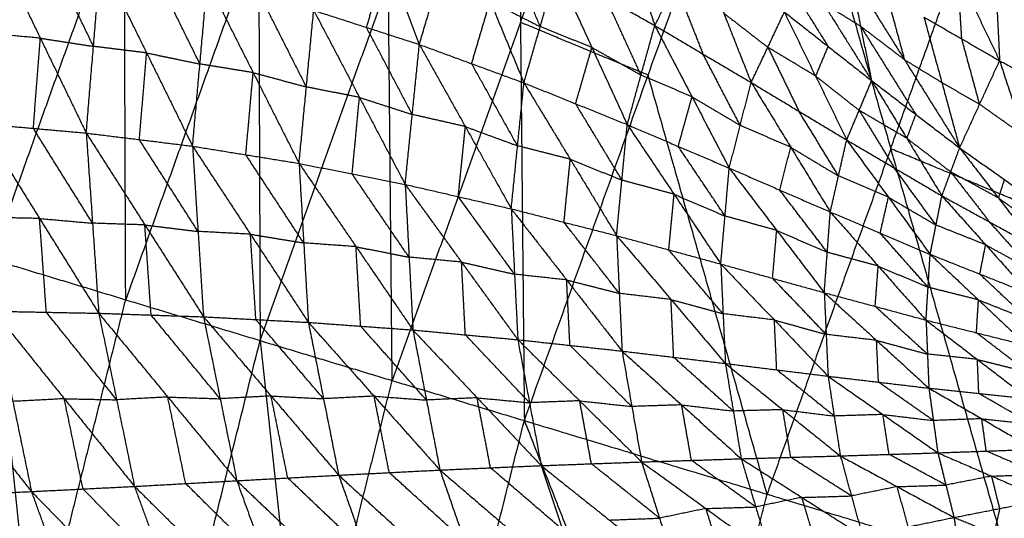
# Model space of a CAD drawing. Header units: millimetres. Extents: x -106 to 110, y -96 to 120.
# Tile 248 of 256: x -87 to -76, y 36 to 42. Entities that reach past the tile are written whole.
import ezdxf

# ---------------------------------------------------------------- set-up
doc = ezdxf.new("R2010")
doc.units = ezdxf.units.MM
doc.header["$MEASUREMENT"] = 0
doc.layers.add('Default', color=7, linetype='Continuous', true_color=0x000000)

msp = doc.modelspace()

# ---------------------------------------------------------------- linework, layer by layer
at = {"layer": 'Default'}
for points in [[(-87.486, 39.046, 9.117), (-85.943, 43.357, 9.117), (-84.401, 47.669, 9.117)], [(-84.401, 47.669, 9.117), (-84.383, 42.884, 8.53), (-84.366, 38.099, 7.944)], [(-84.366, 38.099, 7.944), (-82.877, 42.26, 7.944), (-81.389, 46.421, 7.944)], [(-81.389, 46.421, 7.944), (-81.344, 41.795, 7.449), (-81.299, 37.169, 6.953)], [(-81.344, 41.795, 7.449), (-80.626, 43.801, 7.449), (-79.908, 45.808, 7.449)], [(-81.299, 37.169, 6.953), (-79.863, 41.182, 6.953), (-78.427, 45.195, 6.953)], [(-78.427, 45.195, 6.953), (-77.047, 40.327, 6.271), (-75.666, 35.46, 5.589)], [(-77.047, 40.327, 6.271), (-76.377, 42.198, 6.271), (-75.708, 44.068, 6.271)], [(-83.278, 43.524, 4.113), (-82.898, 42.531, 3.513), (-82.518, 41.538, 2.912)], [(-80.353, 43.475, 4.461), (-80.069, 42.617, 3.798), (-79.785, 41.759, 3.134)], [(-85.926, 38.573, 8.53), (-85.935, 40.965, 8.824), (-85.943, 43.357, 9.117)], [(-76.752, 43.371, 1.707), (-76.268, 42.36, 1.806), (-75.783, 41.349, 1.904)], [(-82.518, 41.538, 2.912), (-82.303, 42.265, 3.334), (-82.088, 42.991, 3.755)], [(-82.088, 42.991, 3.755), (-81.696, 42.042, 3.207), (-81.304, 41.092, 2.659)], [(-75.865, 43.01, 1.289), (-75.824, 42.18, 1.596), (-75.783, 41.349, 1.904)], [(-75.865, 43.01, 1.289), (-75.38, 41.943, 1.428), (-74.895, 40.875, 1.567)], [(-84.383, 42.884, 8.53), (-85.155, 40.728, 8.53), (-85.926, 38.573, 8.53)], [(-78.397, 42.924, 3.018), (-77.833, 42.021, 3.183), (-77.268, 41.118, 3.348)], [(-87.45, 42.714, 4.235), (-86.917, 41.611, 3.739), (-86.384, 40.509, 3.242)], [(-81.115, 41.745, 3.044), (-81.311, 42.22, 3.318), (-81.507, 42.695, 3.592)], [(-79.785, 41.759, 3.134), (-79.544, 42.234, 3.6), (-79.304, 42.708, 4.065)], [(-79.304, 42.708, 4.065), (-78.985, 41.902, 3.468), (-78.666, 41.096, 2.871)], [(-86.3, 41.516, 3.552), (-86.567, 42.068, 3.8), (-86.834, 42.619, 4.049)], [(-86.384, 40.509, 3.242), (-86.3, 41.516, 3.552), (-86.217, 42.524, 3.862)], [(-86.217, 42.524, 3.862), (-85.684, 41.44, 3.4), (-85.15, 40.357, 2.938)], [(-83.131, 41.736, 3.056), (-83.014, 42.134, 3.284), (-82.898, 42.531, 3.513)], [(-78.339, 42.42, 3.356), (-78.057, 41.968, 3.439), (-77.774, 41.516, 3.521)], [(-85.065, 41.311, 3.227), (-85.331, 41.853, 3.459), (-85.598, 42.395, 3.69)], [(-81.304, 41.092, 2.659), (-81.115, 41.745, 3.044), (-80.926, 42.398, 3.429)], [(-80.926, 42.398, 3.429), (-80.515, 41.503, 2.935), (-80.104, 40.607, 2.441)], [(-80.926, 42.398, 3.429), (-80.355, 42.079, 3.282), (-79.785, 41.759, 3.134)], [(-77.528, 42.385, 2.631), (-77.398, 41.751, 2.99), (-77.268, 41.118, 3.348)], [(-77.528, 42.385, 2.631), (-76.887, 41.361, 2.826), (-76.247, 40.337, 3.021)], [(-76.222, 41.603, 2.082), (-76.245, 41.982, 1.944), (-76.268, 42.36, 1.806)], [(-85.15, 40.357, 2.938), (-85.065, 41.311, 3.227), (-84.979, 42.266, 3.517)], [(-84.979, 42.266, 3.517), (-84.447, 41.211, 3.091), (-83.914, 40.157, 2.666)], [(-82.833, 37.634, 7.449), (-82.855, 39.947, 7.697), (-82.877, 42.26, 7.944)], [(-79.544, 42.234, 3.6), (-79.385, 41.83, 3.301), (-79.226, 41.427, 3.003)], [(-83.829, 41.045, 2.932), (-84.095, 41.573, 3.145), (-84.362, 42.1, 3.358)], [(-79.945, 41.183, 2.788), (-80.15, 41.631, 3.035), (-80.355, 42.079, 3.282)], [(-77.094, 42.121, 2.446), (-76.991, 41.741, 2.636), (-76.887, 41.361, 2.826)], [(-81.911, 41.315, 2.786), (-81.804, 41.678, 2.997), (-81.696, 42.042, 3.207)], [(-81.696, 42.042, 3.207), (-81.406, 41.893, 3.126), (-81.115, 41.745, 3.044)], [(-77.833, 42.021, 3.183), (-77.615, 41.886, 3.086), (-77.398, 41.751, 2.99)], [(-83.914, 40.157, 2.666), (-83.829, 41.045, 2.932), (-83.744, 41.934, 3.199)], [(-83.744, 41.934, 3.199), (-83.213, 40.923, 2.813), (-82.682, 39.912, 2.426)], [(-83.744, 41.934, 3.199), (-83.131, 41.736, 3.056), (-82.518, 41.538, 2.912)], [(-78.985, 41.902, 3.468), (-78.729, 41.704, 3.376), (-78.473, 41.505, 3.283)], [(-78.666, 41.096, 2.871), (-78.473, 41.505, 3.283), (-78.281, 41.915, 3.695)], [(-78.281, 41.915, 3.695), (-77.919, 41.172, 3.166), (-77.558, 40.429, 2.637)], [(-78.281, 41.915, 3.695), (-77.774, 41.516, 3.521), (-77.268, 41.118, 3.348)], [(-76.661, 41.857, 2.26), (-76.454, 41.097, 2.641), (-76.247, 40.337, 3.021)], [(-76.661, 41.857, 2.26), (-76.222, 41.603, 2.082), (-75.783, 41.349, 1.904)], [(-82.6, 40.725, 2.669), (-82.865, 41.231, 2.862), (-83.131, 41.736, 3.056)], [(-81.344, 41.795, 7.449), (-82.088, 39.715, 7.449), (-82.833, 37.634, 7.449)], [(-79.863, 41.182, 6.953), (-80.604, 41.488, 7.201), (-81.344, 41.795, 7.449)], [(-80.515, 41.503, 2.935), (-80.815, 41.624, 2.99), (-81.115, 41.745, 3.044)], [(-80.104, 40.607, 2.441), (-79.945, 41.183, 2.788), (-79.785, 41.759, 3.134)], [(-79.785, 41.759, 3.134), (-79.353, 40.93, 2.697), (-78.921, 40.102, 2.26)], [(-79.785, 41.759, 3.134), (-79.226, 41.427, 3.003), (-78.666, 41.096, 2.871)], [(-77.398, 41.751, 2.99), (-77.078, 41.239, 3.087), (-76.757, 40.727, 3.184)], [(-76.887, 41.361, 2.826), (-77.143, 41.556, 2.908), (-77.398, 41.751, 2.99)], [(-86.917, 41.611, 3.739), (-87.224, 41.639, 3.823), (-87.531, 41.666, 3.907)], [(-86.998, 40.564, 3.41), (-86.957, 41.088, 3.574), (-86.917, 41.611, 3.739)], [(-86.917, 41.611, 3.739), (-86.609, 41.564, 3.645), (-86.3, 41.516, 3.552)], [(-76.015, 40.843, 2.462), (-76.118, 41.223, 2.272), (-76.222, 41.603, 2.082)], [(-85.684, 41.44, 3.4), (-85.992, 41.478, 3.476), (-86.3, 41.516, 3.552)], [(-82.682, 39.912, 2.426), (-82.6, 40.725, 2.669), (-82.518, 41.538, 2.912)], [(-82.518, 41.538, 2.912), (-81.984, 40.584, 2.566), (-81.451, 39.629, 2.22)], [(-82.518, 41.538, 2.912), (-81.911, 41.315, 2.786), (-81.304, 41.092, 2.659)], [(-80.704, 40.85, 2.55), (-80.61, 41.176, 2.743), (-80.515, 41.503, 2.935)], [(-80.515, 41.503, 2.935), (-80.23, 41.343, 2.861), (-79.945, 41.183, 2.788)], [(-78.473, 41.505, 3.283), (-78.293, 41.134, 3.019), (-78.112, 40.762, 2.754)], [(-77.919, 41.172, 3.166), (-78.196, 41.339, 3.225), (-78.473, 41.505, 3.283)], [(-77.774, 41.516, 3.521), (-77.847, 41.344, 3.344), (-77.919, 41.172, 3.166)], [(-85.767, 40.433, 3.09), (-85.725, 40.937, 3.245), (-85.684, 41.44, 3.4)], [(-85.684, 41.44, 3.4), (-85.374, 41.376, 3.314), (-85.065, 41.311, 3.227)], [(-78.794, 40.599, 2.565), (-79.01, 41.013, 2.784), (-79.226, 41.427, 3.003)], [(-84.447, 41.211, 3.091), (-84.756, 41.261, 3.159), (-85.065, 41.311, 3.227)], [(-81.378, 40.361, 2.44), (-81.644, 40.838, 2.613), (-81.911, 41.315, 2.786)], [(-76.887, 41.361, 2.826), (-76.67, 41.229, 2.733), (-76.454, 41.097, 2.641)], [(-76.247, 40.337, 3.021), (-76.015, 40.843, 2.462), (-75.783, 41.349, 1.904)], [(-75.783, 41.349, 1.904), (-75.497, 40.476, 2.31), (-75.21, 39.603, 2.716)], [(-75.783, 41.349, 1.904), (-75.339, 41.112, 1.735), (-74.895, 40.875, 1.567)], [(-84.532, 40.257, 2.802), (-84.489, 40.734, 2.946), (-84.447, 41.211, 3.091)], [(-84.447, 41.211, 3.091), (-84.138, 41.128, 3.012), (-83.829, 41.045, 2.932)], [(-79.353, 40.93, 2.697), (-79.649, 41.057, 2.742), (-79.945, 41.183, 2.788)], [(-78.482, 36.315, 6.271), (-79.173, 38.748, 6.612), (-79.863, 41.182, 6.953)], [(-77.919, 41.172, 3.166), (-77.666, 40.973, 3.079), (-77.413, 40.773, 2.993)], [(-83.213, 40.923, 2.813), (-83.521, 40.984, 2.873), (-83.829, 41.045, 2.932)], [(-81.451, 39.629, 2.22), (-81.378, 40.361, 2.44), (-81.304, 41.092, 2.659)], [(-81.304, 41.092, 2.659), (-80.766, 40.205, 2.355), (-80.228, 39.317, 2.051)], [(-81.304, 41.092, 2.659), (-80.704, 40.85, 2.55), (-80.104, 40.607, 2.441)], [(-78.921, 40.102, 2.26), (-78.794, 40.599, 2.565), (-78.666, 41.096, 2.871)], [(-78.666, 41.096, 2.871), (-78.207, 40.344, 2.491), (-77.748, 39.592, 2.11)], [(-78.666, 41.096, 2.871), (-78.112, 40.762, 2.754), (-77.558, 40.429, 2.637)], [(-77.558, 40.429, 2.637), (-77.413, 40.773, 2.993), (-77.268, 41.118, 3.348)], [(-77.268, 41.118, 3.348), (-76.861, 40.449, 2.887), (-76.453, 39.78, 2.427)], [(-77.268, 41.118, 3.348), (-76.757, 40.727, 3.184), (-76.247, 40.337, 3.021)], [(-76.454, 41.097, 2.641), (-76.234, 40.97, 2.552), (-76.015, 40.843, 2.462)], [(-83.298, 40.034, 2.546), (-83.255, 40.479, 2.679), (-83.213, 40.923, 2.813)], [(-83.213, 40.923, 2.813), (-82.906, 40.824, 2.741), (-82.6, 40.725, 2.669)], [(-79.513, 40.354, 2.35), (-79.433, 40.642, 2.524), (-79.353, 40.93, 2.697)], [(-79.353, 40.93, 2.697), (-79.074, 40.765, 2.631), (-78.794, 40.599, 2.565)], [(-80.166, 39.962, 2.246), (-80.435, 40.406, 2.398), (-80.704, 40.85, 2.55)], [(-75.497, 40.476, 2.31), (-75.756, 40.659, 2.386), (-76.015, 40.843, 2.462)], [(-81.984, 40.584, 2.566), (-82.292, 40.655, 2.618), (-82.6, 40.725, 2.669)], [(-77.653, 40.011, 2.374), (-77.882, 40.386, 2.564), (-78.112, 40.762, 2.754)], [(-77.413, 40.773, 2.993), (-77.209, 40.439, 2.762), (-77.005, 40.104, 2.532)], [(-76.861, 40.449, 2.887), (-77.137, 40.611, 2.94), (-77.413, 40.773, 2.993)], [(-76.757, 40.727, 3.184), (-76.809, 40.588, 3.036), (-76.861, 40.449, 2.887)], [(-87.612, 40.619, 3.578), (-86.998, 40.564, 3.41), (-86.384, 40.509, 3.242)], [(-87.612, 40.619, 3.578), (-86.926, 39.517, 3.286), (-86.239, 38.416, 2.993)], [(-82.066, 39.771, 2.323), (-82.025, 40.177, 2.445), (-81.984, 40.584, 2.566)], [(-81.984, 40.584, 2.566), (-81.681, 40.472, 2.503), (-81.378, 40.361, 2.44)], [(-80.228, 39.317, 2.051), (-80.166, 39.962, 2.246), (-80.104, 40.607, 2.441)], [(-80.104, 40.607, 2.441), (-79.561, 39.798, 2.18), (-79.019, 38.988, 1.92)], [(-80.104, 40.607, 2.441), (-79.513, 40.354, 2.35), (-78.921, 40.102, 2.26)], [(-78.207, 40.344, 2.491), (-78.501, 40.471, 2.528), (-78.794, 40.599, 2.565)], [(-86.311, 39.462, 3.117), (-86.655, 40.013, 3.264), (-86.998, 40.564, 3.41)], [(-86.384, 40.509, 3.242), (-86.311, 39.462, 3.117), (-86.239, 38.416, 2.993)], [(-86.384, 40.509, 3.242), (-85.767, 40.433, 3.09), (-85.15, 40.357, 2.938)], [(-86.384, 40.509, 3.242), (-85.704, 39.442, 2.978), (-85.023, 38.375, 2.714)], [(-85.087, 39.366, 2.826), (-85.427, 39.899, 2.958), (-85.767, 40.433, 3.09)], [(-85.15, 40.357, 2.938), (-85.087, 39.366, 2.826), (-85.023, 38.375, 2.714)], [(-85.15, 40.357, 2.938), (-84.532, 40.257, 2.802), (-83.914, 40.157, 2.666)], [(-85.15, 40.357, 2.938), (-84.478, 39.334, 2.703), (-83.806, 38.31, 2.469)], [(-80.766, 40.205, 2.355), (-81.072, 40.283, 2.397), (-81.378, 40.361, 2.44)], [(-78.97, 39.545, 2.09), (-79.241, 39.95, 2.22), (-79.513, 40.354, 2.35)], [(-78.335, 39.847, 2.185), (-78.271, 40.095, 2.338), (-78.207, 40.344, 2.491)], [(-78.207, 40.344, 2.491), (-77.93, 40.177, 2.432), (-77.653, 40.011, 2.374)], [(-77.748, 39.592, 2.11), (-77.653, 40.011, 2.374), (-77.558, 40.429, 2.637)], [(-77.558, 40.429, 2.637), (-77.073, 39.764, 2.312), (-76.589, 39.1, 1.986)], [(-77.558, 40.429, 2.637), (-77.005, 40.104, 2.532), (-76.453, 39.78, 2.427)], [(-76.861, 40.449, 2.887), (-76.605, 40.254, 2.806), (-76.35, 40.058, 2.724)], [(-83.86, 39.233, 2.567), (-84.196, 39.745, 2.684), (-84.532, 40.257, 2.802)], [(-77.047, 40.327, 6.271), (-77.765, 38.321, 6.271), (-78.482, 36.315, 6.271)], [(-74.327, 39.201, 5.589), (-75.687, 39.764, 5.93), (-77.047, 40.327, 6.271)], [(-76.453, 39.78, 2.427), (-76.35, 40.058, 2.724), (-76.247, 40.337, 3.021)], [(-76.247, 40.337, 3.021), (-75.797, 39.755, 2.629), (-75.347, 39.173, 2.238)], [(-76.247, 40.337, 3.021), (-75.728, 39.97, 2.868), (-75.21, 39.603, 2.716)], [(-83.914, 40.157, 2.666), (-83.86, 39.233, 2.567), (-83.806, 38.31, 2.469)], [(-83.914, 40.157, 2.666), (-83.298, 40.034, 2.546), (-82.682, 39.912, 2.426)], [(-83.914, 40.157, 2.666), (-83.253, 39.189, 2.461), (-82.592, 38.222, 2.256)], [(-80.839, 39.473, 2.135), (-80.803, 39.839, 2.245), (-80.766, 40.205, 2.355)], [(-80.766, 40.205, 2.355), (-80.466, 40.083, 2.301), (-80.166, 39.962, 2.246)], [(-82.637, 39.067, 2.341), (-82.967, 39.551, 2.443), (-83.298, 40.034, 2.546)], [(-79.019, 38.988, 1.92), (-78.97, 39.545, 2.09), (-78.921, 40.102, 2.26)], [(-78.921, 40.102, 2.26), (-78.37, 39.378, 2.04), (-77.818, 38.655, 1.821)], [(-78.921, 40.102, 2.26), (-78.335, 39.847, 2.185), (-77.748, 39.592, 2.11)], [(-77.073, 39.764, 2.312), (-77.363, 39.887, 2.343), (-77.653, 40.011, 2.374)], [(-76.521, 39.44, 2.207), (-76.763, 39.772, 2.369), (-77.005, 40.104, 2.532)], [(-76.35, 40.058, 2.724), (-76.125, 39.767, 2.528), (-75.9, 39.477, 2.332)], [(-75.797, 39.755, 2.629), (-76.073, 39.907, 2.677), (-76.35, 40.058, 2.724)], [(-82.682, 39.912, 2.426), (-82.637, 39.067, 2.341), (-82.592, 38.222, 2.256)], [(-82.682, 39.912, 2.426), (-82.066, 39.771, 2.323), (-81.451, 39.629, 2.22)], [(-82.682, 39.912, 2.426), (-82.028, 39.01, 2.251), (-81.375, 38.109, 2.076)], [(-79.561, 39.798, 2.18), (-79.864, 39.88, 2.213), (-80.166, 39.962, 2.246)], [(-75.728, 39.97, 2.868), (-75.763, 39.862, 2.749), (-75.797, 39.755, 2.629)], [(-81.413, 38.869, 2.148), (-81.74, 39.32, 2.236), (-82.066, 39.771, 2.323)], [(-79.623, 39.153, 1.985), (-79.592, 39.475, 2.083), (-79.561, 39.798, 2.18)], [(-79.561, 39.798, 2.18), (-79.266, 39.671, 2.135), (-78.97, 39.545, 2.09)], [(-77.783, 39.124, 1.966), (-78.059, 39.485, 2.075), (-78.335, 39.847, 2.185)], [(-76.589, 39.1, 1.986), (-76.521, 39.44, 2.207), (-76.453, 39.78, 2.427)], [(-76.453, 39.78, 2.427), (-75.945, 39.211, 2.155), (-75.437, 38.643, 1.883)], [(-76.453, 39.78, 2.427), (-75.9, 39.477, 2.332), (-75.347, 39.173, 2.238)], [(-77.169, 39.346, 2.048), (-77.121, 39.555, 2.18), (-77.073, 39.764, 2.312)], [(-77.073, 39.764, 2.312), (-76.797, 39.602, 2.259), (-76.521, 39.44, 2.207)], [(-75.797, 39.755, 2.629), (-75.538, 39.572, 2.553), (-75.279, 39.388, 2.477)], [(-81.451, 39.629, 2.22), (-81.413, 38.869, 2.148), (-81.375, 38.109, 2.076)], [(-81.451, 39.629, 2.22), (-80.839, 39.473, 2.135), (-80.228, 39.317, 2.051)], [(-81.451, 39.629, 2.22), (-80.808, 38.803, 2.076), (-80.165, 37.977, 1.933)], [(-78.37, 39.378, 2.04), (-78.67, 39.462, 2.065), (-78.97, 39.545, 2.09)], [(-77.818, 38.655, 1.821), (-77.783, 39.124, 1.966), (-77.748, 39.592, 2.11)], [(-77.748, 39.592, 2.11), (-77.192, 38.964, 1.93), (-76.637, 38.336, 1.749)], [(-77.748, 39.592, 2.11), (-77.169, 39.346, 2.048), (-76.589, 39.1, 1.986)], [(-86.926, 39.517, 3.286), (-87.229, 39.523, 3.364), (-87.533, 39.529, 3.442)], [(-86.847, 38.428, 3.15), (-86.886, 38.973, 3.218), (-86.926, 39.517, 3.286)], [(-86.926, 39.517, 3.286), (-86.618, 39.49, 3.201), (-86.311, 39.462, 3.117)], [(-85.704, 39.442, 2.978), (-86.007, 39.452, 3.048), (-86.311, 39.462, 3.117)], [(-85.631, 38.395, 2.854), (-85.667, 38.919, 2.916), (-85.704, 39.442, 2.978)], [(-85.704, 39.442, 2.978), (-85.395, 39.404, 2.902), (-85.087, 39.366, 2.826)], [(-80.197, 38.647, 1.992), (-80.518, 39.06, 2.064), (-80.839, 39.473, 2.135)], [(-75.945, 39.211, 2.155), (-76.233, 39.326, 2.181), (-76.521, 39.44, 2.207)], [(-75.392, 38.908, 2.06), (-75.646, 39.192, 2.196), (-75.9, 39.477, 2.332)], [(-84.478, 39.334, 2.703), (-84.783, 39.35, 2.765), (-85.087, 39.366, 2.826)], [(-84.415, 38.343, 2.591), (-84.447, 38.838, 2.647), (-84.478, 39.334, 2.703)], [(-84.478, 39.334, 2.703), (-84.169, 39.283, 2.635), (-83.86, 39.233, 2.567)], [(-80.228, 39.317, 2.051), (-80.197, 38.647, 1.992), (-80.165, 37.977, 1.933)], [(-80.228, 39.317, 2.051), (-79.623, 39.153, 1.985), (-79.019, 38.988, 1.92)], [(-80.228, 39.317, 2.051), (-79.597, 38.575, 1.938), (-78.966, 37.833, 1.824)], [(-78.418, 38.822, 1.87), (-78.394, 39.1, 1.955), (-78.37, 39.378, 2.04)], [(-78.37, 39.378, 2.04), (-78.076, 39.251, 2.003), (-77.783, 39.124, 1.966)], [(-76.613, 38.718, 1.868), (-76.891, 39.032, 1.958), (-77.169, 39.346, 2.048)], [(-83.253, 39.189, 2.461), (-83.557, 39.211, 2.514), (-83.86, 39.233, 2.567)], [(-76.013, 38.871, 1.935), (-75.979, 39.041, 2.045), (-75.945, 39.211, 2.155)], [(-75.945, 39.211, 2.155), (-75.669, 39.06, 2.108), (-75.392, 38.908, 2.06)], [(-83.199, 38.266, 2.362), (-83.226, 38.728, 2.412), (-83.253, 39.189, 2.461)], [(-83.253, 39.189, 2.461), (-82.945, 39.128, 2.401), (-82.637, 39.067, 2.341)], [(-78.993, 38.411, 1.872), (-79.308, 38.782, 1.929), (-79.623, 39.153, 1.985)], [(-77.192, 38.964, 1.93), (-77.488, 39.044, 1.948), (-77.783, 39.124, 1.966)], [(-76.637, 38.336, 1.749), (-76.613, 38.718, 1.868), (-76.589, 39.1, 1.986)], [(-76.589, 39.1, 1.986), (-76.028, 38.571, 1.841), (-75.468, 38.043, 1.695)], [(-76.589, 39.1, 1.986), (-76.013, 38.871, 1.935), (-75.437, 38.643, 1.883)], [(-87.486, 39.046, 9.117), (-87, 34.286, 8.53), (-86.514, 29.526, 7.944)], [(-87.486, 39.046, 9.117), (-85.926, 38.573, 8.53), (-84.366, 38.099, 7.944)], [(-82.028, 39.01, 2.251), (-82.333, 39.039, 2.296), (-82.637, 39.067, 2.341)], [(-81.984, 38.165, 2.166), (-82.006, 38.588, 2.209), (-82.028, 39.01, 2.251)], [(-82.028, 39.01, 2.251), (-81.721, 38.94, 2.2), (-81.413, 38.869, 2.148)], [(-79.019, 38.988, 1.92), (-78.993, 38.411, 1.872), (-78.966, 37.833, 1.824)], [(-79.019, 38.988, 1.92), (-78.418, 38.822, 1.87), (-77.818, 38.655, 1.821)], [(-79.019, 38.988, 1.92), (-78.397, 38.337, 1.833), (-77.774, 37.685, 1.747)], [(-80.808, 38.803, 2.076), (-81.111, 38.836, 2.112), (-81.413, 38.869, 2.148)], [(-77.227, 38.496, 1.785), (-77.21, 38.73, 1.857), (-77.192, 38.964, 1.93)], [(-77.192, 38.964, 1.93), (-76.903, 38.841, 1.899), (-76.613, 38.718, 1.868)], [(-75.453, 38.343, 1.789), (-75.733, 38.607, 1.862), (-76.013, 38.871, 1.935)], [(-80.77, 38.043, 2.005), (-80.789, 38.423, 2.04), (-80.808, 38.803, 2.076)], [(-80.808, 38.803, 2.076), (-80.502, 38.725, 2.034), (-80.197, 38.647, 1.992)], [(-77.796, 38.17, 1.784), (-78.107, 38.496, 1.827), (-78.418, 38.822, 1.87)], [(-79.597, 38.575, 1.938), (-79.897, 38.611, 1.965), (-80.197, 38.647, 1.992)], [(-77.818, 38.655, 1.821), (-77.796, 38.17, 1.784), (-77.774, 37.685, 1.747)], [(-77.818, 38.655, 1.821), (-77.227, 38.496, 1.785), (-76.637, 38.336, 1.749)], [(-77.818, 38.655, 1.821), (-77.211, 38.101, 1.758), (-76.604, 37.546, 1.694)], [(-76.028, 38.571, 1.841), (-76.321, 38.645, 1.854), (-76.613, 38.718, 1.868)], [(-87, 34.286, 8.53), (-86.463, 36.429, 8.53), (-85.926, 38.573, 8.53)], [(-79.566, 37.905, 1.878), (-79.581, 38.24, 1.908), (-79.597, 38.575, 1.938)], [(-79.597, 38.575, 1.938), (-79.295, 38.493, 1.905), (-78.993, 38.411, 1.872)], [(-76.052, 38.189, 1.722), (-76.04, 38.38, 1.782), (-76.028, 38.571, 1.841)], [(-76.028, 38.571, 1.841), (-75.74, 38.457, 1.815), (-75.453, 38.343, 1.789)], [(-88.68, 38.451, 3.659), (-87.85, 37.398, 3.531), (-87.02, 36.345, 3.403)], [(-87.454, 38.44, 3.306), (-87.237, 37.392, 3.355), (-87.02, 36.345, 3.403)], [(-87.454, 38.44, 3.306), (-86.847, 38.428, 3.15), (-86.239, 38.416, 2.993)], [(-87.454, 38.44, 3.306), (-86.639, 37.423, 3.202), (-85.824, 36.405, 3.098)], [(-86.031, 37.411, 3.045), (-86.439, 37.919, 3.097), (-86.847, 38.428, 3.15)], [(-86.239, 38.416, 2.993), (-86.031, 37.411, 3.045), (-85.824, 36.405, 3.098)], [(-86.239, 38.416, 2.993), (-85.631, 38.395, 2.854), (-85.023, 38.375, 2.714)], [(-86.239, 38.416, 2.993), (-85.438, 37.443, 2.91), (-84.636, 36.471, 2.828)], [(-78.397, 38.337, 1.833), (-78.695, 38.374, 1.853), (-78.993, 38.411, 1.872)], [(-76.62, 37.941, 1.722), (-76.924, 38.218, 1.753), (-77.227, 38.496, 1.785)], [(-84.83, 37.423, 2.771), (-85.23, 37.909, 2.812), (-85.631, 38.395, 2.854)], [(-85.023, 38.375, 2.714), (-84.83, 37.423, 2.771), (-84.636, 36.471, 2.828)], [(-85.023, 38.375, 2.714), (-84.415, 38.343, 2.591), (-83.806, 38.31, 2.469)], [(-85.023, 38.375, 2.714), (-84.239, 37.455, 2.653), (-83.454, 36.535, 2.591)], [(-83.63, 37.423, 2.53), (-84.023, 37.883, 2.561), (-84.415, 38.343, 2.591)], [(-83.806, 38.31, 2.469), (-83.63, 37.423, 2.53), (-83.454, 36.535, 2.591)], [(-83.806, 38.31, 2.469), (-83.199, 38.266, 2.362), (-82.592, 38.222, 2.256)], [(-83.806, 38.31, 2.469), (-83.043, 37.453, 2.427), (-82.279, 36.595, 2.386)], [(-78.37, 37.759, 1.786), (-78.383, 38.048, 1.809), (-78.397, 38.337, 1.833)], [(-78.397, 38.337, 1.833), (-78.096, 38.254, 1.809), (-77.796, 38.17, 1.784)], [(-76.637, 38.336, 1.749), (-76.62, 37.941, 1.722), (-76.604, 37.546, 1.694)], [(-76.637, 38.336, 1.749), (-76.052, 38.189, 1.722), (-75.468, 38.043, 1.695)], [(-76.637, 38.336, 1.749), (-76.041, 37.879, 1.703), (-75.445, 37.423, 1.657)], [(-82.436, 37.408, 2.321), (-82.817, 37.837, 2.342), (-83.199, 38.266, 2.362)], [(-82.592, 38.222, 2.256), (-82.436, 37.408, 2.321), (-82.279, 36.595, 2.386)], [(-82.592, 38.222, 2.256), (-81.984, 38.165, 2.166), (-81.375, 38.109, 2.076)], [(-82.592, 38.222, 2.256), (-81.848, 37.434, 2.234), (-81.104, 36.646, 2.211)], [(-77.211, 38.101, 1.758), (-77.503, 38.135, 1.771), (-77.796, 38.17, 1.784)], [(-75.456, 37.733, 1.676), (-75.754, 37.961, 1.699), (-76.052, 38.189, 1.722)], [(-86.514, 29.526, 7.944), (-85.44, 33.813, 7.944), (-84.366, 38.099, 7.944)], [(-84.366, 38.099, 7.944), (-83.868, 33.5, 7.449), (-83.37, 28.901, 6.953)], [(-84.366, 38.099, 7.944), (-82.833, 37.634, 7.449), (-81.299, 37.169, 6.953)], [(-81.24, 37.377, 2.144), (-81.612, 37.771, 2.155), (-81.984, 38.165, 2.166)], [(-81.375, 38.109, 2.076), (-81.24, 37.377, 2.144), (-81.104, 36.646, 2.211)], [(-81.375, 38.109, 2.076), (-80.77, 38.043, 2.005), (-80.165, 37.977, 1.933)], [(-81.375, 38.109, 2.076), (-80.657, 37.399, 2.072), (-79.938, 36.689, 2.068)], [(-77.189, 37.616, 1.721), (-77.2, 37.858, 1.739), (-77.211, 38.101, 1.758)], [(-77.211, 38.101, 1.758), (-76.915, 38.021, 1.74), (-76.62, 37.941, 1.722)], [(-80.052, 37.333, 2), (-80.411, 37.688, 2.002), (-80.77, 38.043, 2.005)], [(-80.165, 37.977, 1.933), (-80.052, 37.333, 2), (-79.938, 36.689, 2.068)], [(-80.165, 37.977, 1.933), (-79.566, 37.905, 1.878), (-78.966, 37.833, 1.824)], [(-80.165, 37.977, 1.933), (-79.474, 37.352, 1.944), (-78.782, 36.726, 1.956)], [(-78.874, 37.28, 1.89), (-79.22, 37.592, 1.884), (-79.566, 37.905, 1.878)], [(-78.966, 37.833, 1.824), (-78.874, 37.28, 1.89), (-78.782, 36.726, 1.956)], [(-78.966, 37.833, 1.824), (-78.37, 37.759, 1.786), (-77.774, 37.685, 1.747)], [(-78.966, 37.833, 1.824), (-78.299, 37.296, 1.848), (-77.632, 36.759, 1.871)], [(-76.041, 37.879, 1.703), (-76.33, 37.91, 1.712), (-76.62, 37.941, 1.722)], [(-76.024, 37.484, 1.676), (-76.032, 37.682, 1.689), (-76.041, 37.879, 1.703)], [(-76.041, 37.879, 1.703), (-75.748, 37.806, 1.69), (-75.456, 37.733, 1.676)], [(-77.703, 37.222, 1.809), (-78.037, 37.491, 1.797), (-78.37, 37.759, 1.786)], [(-83.868, 33.5, 7.449), (-83.35, 35.567, 7.449), (-82.833, 37.634, 7.449)], [(-77.774, 37.685, 1.747), (-77.703, 37.222, 1.809), (-77.632, 36.759, 1.871)], [(-77.774, 37.685, 1.747), (-77.189, 37.616, 1.721), (-76.604, 37.546, 1.694)], [(-77.774, 37.685, 1.747), (-77.137, 37.24, 1.777), (-76.5, 36.795, 1.806)], [(-76.552, 37.17, 1.75), (-76.871, 37.393, 1.735), (-77.189, 37.616, 1.721)], [(-76.604, 37.546, 1.694), (-76.552, 37.17, 1.75), (-76.5, 36.795, 1.806)], [(-76.604, 37.546, 1.694), (-76.024, 37.484, 1.676), (-75.445, 37.423, 1.657)], [(-76.604, 37.546, 1.694), (-75.99, 37.191, 1.724), (-75.376, 36.835, 1.754)], [(-75.41, 37.129, 1.706), (-75.717, 37.307, 1.691), (-76.024, 37.484, 1.676)], [(-86.639, 37.423, 3.202), (-86.938, 37.407, 3.278), (-87.237, 37.392, 3.355)], [(-86.422, 36.375, 3.25), (-86.53, 36.899, 3.226), (-86.639, 37.423, 3.202)], [(-86.639, 37.423, 3.202), (-86.335, 37.417, 3.124), (-86.031, 37.411, 3.045)], [(-85.438, 37.443, 2.91), (-85.734, 37.427, 2.978), (-86.031, 37.411, 3.045)], [(-85.23, 36.438, 2.963), (-85.334, 36.941, 2.937), (-85.438, 37.443, 2.91)], [(-85.438, 37.443, 2.91), (-85.134, 37.433, 2.841), (-84.83, 37.423, 2.771)], [(-84.239, 37.455, 2.653), (-84.534, 37.439, 2.712), (-84.83, 37.423, 2.771)], [(-84.045, 36.503, 2.71), (-84.142, 36.979, 2.681), (-84.239, 37.455, 2.653)], [(-84.239, 37.455, 2.653), (-83.935, 37.439, 2.591), (-83.63, 37.423, 2.53)], [(-83.043, 37.453, 2.427), (-83.337, 37.438, 2.479), (-83.63, 37.423, 2.53)], [(-82.867, 36.565, 2.489), (-82.955, 37.009, 2.458), (-83.043, 37.453, 2.427)], [(-83.043, 37.453, 2.427), (-82.739, 37.43, 2.374), (-82.436, 37.408, 2.321)], [(-81.848, 37.434, 2.234), (-82.142, 37.421, 2.277), (-82.436, 37.408, 2.321)], [(-81.692, 36.621, 2.298), (-81.77, 37.027, 2.266), (-81.848, 37.434, 2.234)], [(-81.848, 37.434, 2.234), (-81.544, 37.406, 2.189), (-81.24, 37.377, 2.144)], [(-80.657, 37.399, 2.072), (-80.948, 37.388, 2.108), (-81.24, 37.377, 2.144)], [(-80.521, 36.668, 2.139), (-80.589, 37.033, 2.106), (-80.657, 37.399, 2.072)], [(-80.657, 37.399, 2.072), (-80.354, 37.366, 2.036), (-80.052, 37.333, 2)], [(-79.474, 37.352, 1.944), (-79.763, 37.342, 1.972), (-80.052, 37.333, 2)], [(-79.36, 36.707, 2.012), (-79.417, 37.03, 1.978), (-79.474, 37.352, 1.944)], [(-79.474, 37.352, 1.944), (-79.174, 37.316, 1.917), (-78.874, 37.28, 1.89)], [(-78.299, 37.296, 1.848), (-78.587, 37.288, 1.869), (-78.874, 37.28, 1.89)], [(-78.207, 36.743, 1.914), (-78.253, 37.019, 1.881), (-78.299, 37.296, 1.848)], [(-78.299, 37.296, 1.848), (-78.001, 37.259, 1.828), (-77.703, 37.222, 1.809)], [(-83.37, 28.901, 6.953), (-82.335, 33.035, 6.953), (-81.299, 37.169, 6.953)], [(-81.299, 37.169, 6.953), (-79.448, 32.461, 6.271), (-77.597, 27.752, 5.589)], [(-81.299, 37.169, 6.953), (-78.482, 36.315, 6.271), (-75.666, 35.46, 5.589)], [(-77.137, 37.24, 1.777), (-77.42, 37.231, 1.793), (-77.703, 37.222, 1.809)], [(-77.066, 36.777, 1.839), (-77.102, 37.009, 1.808), (-77.137, 37.24, 1.777)], [(-77.137, 37.24, 1.777), (-76.845, 37.205, 1.763), (-76.552, 37.17, 1.75)], [(-75.99, 37.191, 1.724), (-76.271, 37.18, 1.737), (-76.552, 37.17, 1.75)], [(-75.938, 36.815, 1.78), (-75.964, 37.003, 1.752), (-75.99, 37.191, 1.724)], [(-75.99, 37.191, 1.724), (-75.7, 37.16, 1.715), (-75.41, 37.129, 1.706)], [(-76.5, 36.795, 1.806), (-75.938, 36.815, 1.78), (-75.376, 36.835, 1.754)], [(-75.313, 36.544, 1.887), (-75.625, 36.679, 1.834), (-75.938, 36.815, 1.78)], [(-81.104, 36.646, 2.211), (-80.521, 36.668, 2.139), (-79.938, 36.689, 2.068)], [(-79.938, 36.689, 2.068), (-79.36, 36.707, 2.012), (-78.782, 36.726, 1.956)], [(-79.938, 36.689, 2.068), (-79.73, 36.036, 2.294), (-79.522, 35.383, 2.519)], [(-79.938, 36.689, 2.068), (-79.192, 36.148, 2.219), (-78.445, 35.607, 2.37)], [(-78.614, 36.166, 2.163), (-78.987, 36.437, 2.088), (-79.36, 36.707, 2.012)], [(-78.782, 36.726, 1.956), (-78.207, 36.743, 1.914), (-77.632, 36.759, 1.871)], [(-78.782, 36.726, 1.956), (-78.614, 36.166, 2.163), (-78.445, 35.607, 2.37)], [(-78.782, 36.726, 1.956), (-78.078, 36.277, 2.098), (-77.374, 35.828, 2.24)], [(-77.503, 36.294, 2.056), (-77.855, 36.518, 1.985), (-78.207, 36.743, 1.914)], [(-77.632, 36.759, 1.871), (-77.066, 36.777, 1.839), (-76.5, 36.795, 1.806)], [(-77.632, 36.759, 1.871), (-77.503, 36.294, 2.056), (-77.374, 35.828, 2.24)], [(-77.632, 36.759, 1.871), (-76.972, 36.402, 1.998), (-76.312, 36.044, 2.126)], [(-76.406, 36.42, 1.966), (-76.736, 36.598, 1.902), (-77.066, 36.777, 1.839)], [(-76.5, 36.795, 1.806), (-76.406, 36.42, 1.966), (-76.312, 36.044, 2.126)], [(-76.5, 36.795, 1.806), (-75.875, 36.524, 1.914), (-75.25, 36.253, 2.021)], [(-83.454, 36.535, 2.591), (-82.867, 36.565, 2.489), (-82.279, 36.595, 2.386)], [(-82.279, 36.595, 2.386), (-81.692, 36.621, 2.298), (-81.104, 36.646, 2.211)], [(-82.279, 36.595, 2.386), (-81.994, 35.769, 2.638), (-81.708, 34.943, 2.891)], [(-82.279, 36.595, 2.386), (-81.443, 35.878, 2.539), (-80.607, 35.161, 2.692)], [(-80.856, 35.903, 2.451), (-81.274, 36.262, 2.375), (-81.692, 36.621, 2.298)], [(-81.104, 36.646, 2.211), (-80.856, 35.903, 2.451), (-80.607, 35.161, 2.692)], [(-81.104, 36.646, 2.211), (-80.313, 36.014, 2.365), (-79.522, 35.383, 2.519)], [(-79.73, 36.036, 2.294), (-80.126, 36.352, 2.217), (-80.521, 36.668, 2.139)], [(-85.824, 36.405, 3.098), (-85.23, 36.438, 2.963), (-84.636, 36.471, 2.828)], [(-84.636, 36.471, 2.828), (-84.045, 36.503, 2.71), (-83.454, 36.535, 2.591)], [(-84.636, 36.471, 2.828), (-84.29, 35.506, 3.098), (-83.945, 34.54, 3.369)], [(-84.636, 36.471, 2.828), (-83.727, 35.602, 2.972), (-82.818, 34.734, 3.116)], [(-83.136, 35.635, 2.853), (-83.591, 36.069, 2.782), (-84.045, 36.503, 2.71)], [(-83.454, 36.535, 2.591), (-83.136, 35.635, 2.853), (-82.818, 34.734, 3.116)], [(-83.454, 36.535, 2.591), (-82.581, 35.739, 2.741), (-81.708, 34.943, 2.891)], [(-81.994, 35.769, 2.638), (-82.43, 36.167, 2.564), (-82.867, 36.565, 2.489)], [(-75.875, 36.524, 1.914), (-76.141, 36.472, 1.94), (-76.406, 36.42, 1.966)], [(-75.875, 36.524, 1.914), (-75.594, 36.534, 1.9), (-75.313, 36.544, 1.887)], [(-75.781, 36.148, 2.073), (-75.828, 36.336, 1.993), (-75.875, 36.524, 1.914)], [(-88.233, 36.29, 3.747), (-87.626, 36.318, 3.575), (-87.02, 36.345, 3.403)], [(-87.02, 36.345, 3.403), (-86.422, 36.375, 3.25), (-85.824, 36.405, 3.098)], [(-87.02, 36.345, 3.403), (-86.638, 35.283, 3.687), (-86.256, 34.221, 3.97)], [(-87.02, 36.345, 3.403), (-86.055, 35.356, 3.528), (-85.089, 34.368, 3.653)], [(-85.456, 35.386, 3.375), (-85.939, 35.881, 3.313), (-86.422, 36.375, 3.25)], [(-85.824, 36.405, 3.098), (-85.456, 35.386, 3.375), (-85.089, 34.368, 3.653)], [(-85.824, 36.405, 3.098), (-84.884, 35.473, 3.233), (-83.945, 34.54, 3.369)], [(-84.29, 35.506, 3.098), (-84.76, 35.972, 3.031), (-85.23, 36.438, 2.963)], [(-76.972, 36.402, 1.998), (-77.238, 36.348, 2.027), (-77.503, 36.294, 2.056)], [(-76.972, 36.402, 1.998), (-76.689, 36.411, 1.982), (-76.406, 36.42, 1.966)], [(-76.843, 35.936, 2.183), (-76.908, 36.169, 2.091), (-76.972, 36.402, 1.998)], [(-88.233, 36.29, 3.747), (-87.244, 35.256, 3.859), (-86.256, 34.221, 3.97)], [(-86.638, 35.283, 3.687), (-87.132, 35.8, 3.631), (-87.626, 36.318, 3.575)], [(-79.448, 32.461, 6.271), (-78.965, 34.388, 6.271), (-78.482, 36.315, 6.271)], [(-78.078, 36.277, 2.098), (-78.346, 36.222, 2.131), (-78.614, 36.166, 2.163)], [(-78.078, 36.277, 2.098), (-77.791, 36.285, 2.077), (-77.503, 36.294, 2.056)], [(-77.91, 35.717, 2.305), (-77.994, 35.997, 2.202), (-78.078, 36.277, 2.098)], [(-76.312, 36.044, 2.126), (-75.781, 36.148, 2.073), (-75.25, 36.253, 2.021)], [(-79.192, 36.148, 2.219), (-79.461, 36.092, 2.256), (-79.73, 36.036, 2.294)], [(-79.192, 36.148, 2.219), (-78.903, 36.157, 2.191), (-78.614, 36.166, 2.163)], [(-78.984, 35.495, 2.445), (-79.088, 35.821, 2.332), (-79.192, 36.148, 2.219)], [(-75.781, 36.148, 2.073), (-75.815, 36.003, 2.185), (-75.85, 35.857, 2.296)], [(-80.313, 36.014, 2.365), (-80.021, 36.025, 2.329), (-79.73, 36.036, 2.294)], [(-77.374, 35.828, 2.24), (-76.843, 35.936, 2.183), (-76.312, 36.044, 2.126)], [(-76.312, 36.044, 2.126), (-76.264, 35.704, 2.377), (-76.216, 35.365, 2.628)], [(-76.312, 36.044, 2.126), (-75.85, 35.857, 2.296), (-75.387, 35.67, 2.465)]]:
    msp.add_open_spline(points, degree=2, dxfattribs=at)

doc.saveas('drawing.dxf')
